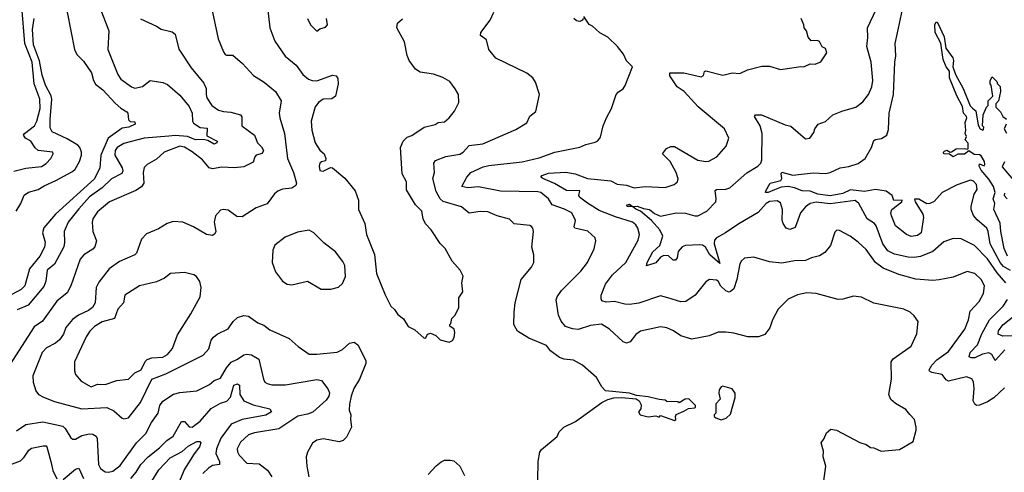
# Model space of a CAD drawing. Extents: x 1245515 to 1420776, y 606314 to 671314.
# Tile 57 of 256: x 1281695 to 1288024, y 655025 to 657937. Entities that reach past the tile are written whole.
import ezdxf

# ---------------------------------------------------------------- set-up
doc = ezdxf.new("R2010")
doc.units = 0

msp = doc.modelspace()

# ---------------------------------------------------------------- linework, layer by layer
at = {"layer": '0CON10XD'}
for points in [[(1288063.4, 656323.4), (1288018.9, 656348.9), (1287997.2, 656375), (1287932, 656495), (1287920.6, 656575), (1287912.3, 656595), (1287848.4, 656648.4), (1287826.4, 656676.4), (1287811.3, 656715), (1287810.3, 656735), (1287829.4, 656815), (1287849.6, 656845), (1287845, 656876.4), (1287825, 656898.8), (1287805.6, 656904.4), (1287721.2, 656875), (1287624.7, 656825.3), (1287573.3, 656766.7), (1287545, 656754.4), (1287525, 656752.9), (1287475, 656781.8), (1287446.9, 656783.1), (1287450.8, 656765), (1287501.2, 656685), (1287504.6, 656665), (1287488.6, 656565), (1287465, 656549.2), (1287425, 656542.5), (1287395, 656554.2), (1287325, 656610), (1287298.5, 656675), (1287294.7, 656695.3), (1287300.5, 656715), (1287365, 656764.5), (1287367.5, 656775), (1287314.4, 656774.4), (1287302.3, 656805), (1287265, 656833.8), (1287195, 656845.7), (1287125, 656831.1), (1287035, 656842.2), (1286985, 656819.8), (1286905, 656804.4), (1286825, 656814.1), (1286775, 656834.8), (1286725.4, 656835.4), (1286675, 656856.4), (1286635, 656864.2), (1286590.4, 656859.6), (1286547.4, 656842.6), (1286505.8, 656825.8), (1286490, 656825), (1286490.8, 656835), (1286520, 656885), (1286587.2, 656902.8), (1286593.6, 656915), (1286588.8, 656945), (1286594.7, 656955.3), (1286665, 656937.3), (1286795, 656952), (1286875, 656947.9), (1286905, 656954.5), (1286968, 656985), (1287025, 656993.5), (1287085, 657011.9), (1287128.8, 657045), (1287169.5, 657115), (1287185, 657159.2), (1287195, 657166.7), (1287235, 657171.9), (1287268, 657195), (1287279.6, 657230.4), (1287283.4, 657335), (1287311.6, 657455), (1287320, 657665), (1287326.9, 657705), (1287321.8, 657785), (1287337.1, 657852.9), (1287388.4, 658095)], [(1282001.5, 657985), (1282048.5, 657745), (1282063.4, 657713.4), (1282105, 657670), (1282156.9, 657595), (1282169.6, 657545), (1282182.4, 657522.4), (1282230.5, 657485), (1282309.3, 657399.3), (1282345, 657367.5), (1282383.8, 657345), (1282390, 657335), (1282393.9, 657293.9), (1282405, 657282.5), (1282435, 657280), (1282437.5, 657265), (1282397.5, 657245), (1282355, 657238.6), (1282263.1, 657175), (1282216.7, 657065), (1282211.2, 656985), (1282176.8, 656913.2), (1281925, 656685.3), (1281851.5, 656598.5), (1281841.3, 656565), (1281858.9, 656505), (1281854.6, 656474.6), (1281825.3, 656415), (1281757.5, 656335), (1281728.2, 656225), (1281705, 656201.4), (1281645, 656169.7)], [(1281657.1, 656962.9), (1281735, 656982), (1281835, 656993.6), (1281865, 657011.4), (1281895.8, 657045), (1281911.2, 657075), (1281907.5, 657085), (1281815, 657095.4), (1281795, 657113.3), (1281766.2, 657155), (1281733.2, 657175), (1281720.8, 657195), (1281725.4, 657205), (1281790, 657255), (1281805.8, 657285), (1281826.6, 657365), (1281824.2, 657425), (1281814.3, 657455), (1281788.8, 657525), (1281776.4, 657665), (1281728.5, 657785), (1281711.6, 657995)], [(1282928.2, 658015), (1282971.5, 657815), (1283005, 657730), (1283015, 657713.8), (1283025, 657710), (1283065, 657708.9), (1283126.9, 657655), (1283199.1, 657579.1), (1283266, 657535), (1283339.4, 657475), (1283375.6, 657415.6), (1283362.5, 657335), (1283367.1, 657305), (1283397.3, 657205), (1283416.2, 657045), (1283455.5, 656955), (1283473.8, 656885), (1283470.6, 656869.4), (1283445, 656853.1), (1283385, 656846.7), (1283355, 656834.6), (1283333.1, 656816.9), (1283285, 656752.5), (1283215, 656725.7), (1283125, 656668.1), (1283090, 656670), (1283035, 656712), (1283005, 656716), (1282985, 656711.2), (1282954.3, 656675.7), (1282946, 656635), (1282955.8, 656575), (1282950.3, 656559.7), (1282935, 656549.2), (1282895, 656555.7), (1282813.4, 656603.4), (1282745, 656634.2), (1282681.7, 656638.3), (1282642.5, 656625), (1282587.9, 656592.1), (1282510.9, 656559.1), (1282479.2, 656525), (1282445.6, 656435), (1282436, 656424), (1282337.8, 656382.2), (1282270, 656335), (1282205, 656249.2), (1282186.9, 656215), (1282180.6, 656115), (1282162.5, 656085), (1282138.1, 656065), (1282073.5, 656036.5), (1282035, 656009.1), (1281992.3, 655957.7), (1281976.4, 655913.6), (1281952.2, 655877.8), (1281925, 655856.2), (1281866.9, 655825), (1281840, 655795), (1281780, 655645), (1281782.9, 655605), (1281799.1, 655549.1), (1281815.6, 655525.6), (1281848.1, 655508.1), (1281919.7, 655479.7), (1281975.4, 655465.4), (1282095, 655433.2), (1282255, 655442.1), (1282300.2, 655420.2), (1282355, 655373.8), (1282365, 655370), (1282395, 655376.2), (1282472.5, 655475), (1282545.4, 655624.6), (1282635, 655658.6), (1282875, 655778.6), (1282911.1, 655818.9), (1282925.4, 655874.6), (1282940, 655895), (1282965, 655914.4), (1283035, 655948), (1283067.1, 655995), (1283095, 656020), (1283135, 656034.3), (1283165, 656030), (1283225, 655987.1), (1283265, 655971.8), (1283302.7, 655942.7), (1283426.7, 655885), (1283484.4, 655834.4), (1283555.6, 655785.6), (1283605, 655784.6), (1283735, 655798.9), (1283770.8, 655815), (1283815, 655855.6), (1283845, 655863.1), (1283868.6, 655845), (1283920, 655745), (1283920, 655725), (1283880, 655625), (1283843.5, 655565), (1283826.9, 655515), (1283814.2, 655464.2), (1283812.9, 655425), (1283824.4, 655395), (1283820.6, 655365), (1283827.8, 655315), (1283795, 655250), (1283775, 655229.2), (1283748.3, 655221.7), (1283648.8, 655241.2), (1283605, 655232.5), (1283578.3, 655211.7), (1283546, 655155), (1283537.5, 655125), (1283540.8, 655065), (1283554.2, 654995)], [(1282210.8, 658015), (1282268.6, 657865), (1282261.5, 657745), (1282325.7, 657585), (1282344.7, 657554.7), (1282415, 657504.4), (1282435, 657497.5), (1282485, 657507.3), (1282535, 657545.6), (1282615, 657533.3), (1282645, 657520), (1282725, 657452.5), (1282785, 657378.6), (1282803.2, 657335), (1282806.2, 657285), (1282812.3, 657272.3), (1282855, 657243), (1282899.9, 657239.9), (1282898.9, 657188.9), (1282964.4, 657155), (1282963.5, 657145), (1282945, 657137.1), (1282905, 657159.5), (1282875, 657166), (1282825, 657163.6), (1282775, 657185.2), (1282695, 657191.6), (1282655, 657187.6)], [(1283288.6, 658015), (1283303.1, 657885), (1283335, 657800), (1283402.2, 657702.2), (1283472.2, 657645), (1283514.7, 657584.7), (1283550.8, 657555), (1283575, 657545.4), (1283605, 657544.7), (1283705, 657579.6), (1283728.8, 657575), (1283739.5, 657559.5), (1283741.9, 657525), (1283725.4, 657444.6), (1283702, 657428), (1283646.7, 657425), (1283615, 657404), (1283595, 657376.2), (1283568.2, 657285), (1283573.8, 657226.2), (1283594.1, 657144.1), (1283625, 657097.1), (1283653.3, 657075), (1283662.5, 657045), (1283660, 657030), (1283635, 657023.3), (1283625, 657013.3), (1283619.2, 656995), (1283625, 656966.7), (1283645, 656962), (1283693.3, 656986.7), (1283705, 656983.3), (1283785, 656917.5), (1283850.8, 656835), (1283872.5, 656775), (1283872.5, 656715), (1283914, 656625), (1283924.2, 656555), (1283975.8, 656425.8), (1283989.4, 656305), (1284045, 656166.7), (1284081.2, 656095), (1284105, 656073.3), (1284125, 656040), (1284163, 656013), (1284192.3, 655962.3), (1284235, 655942.5), (1284295, 655887.5), (1284305, 655890), (1284317, 655913), (1284335, 655920), (1284370, 655905), (1284398.3, 655878.3), (1284455, 655862.5), (1284476.4, 655873.6), (1284488.3, 655891.7)], [(1285025.8, 654975), (1285028, 655095), (1285038.8, 655155), (1285048.3, 655171.7), (1285150, 655255), (1285163.8, 655285), (1285193.3, 655315), (1285267.3, 655352.7), (1285437.5, 655475), (1285475, 655493.8), (1285515, 655503.8), (1285565, 655507.1), (1285657.1, 655497.1), (1285676.7, 655485), (1285689.3, 655459.3), (1285687, 655433), (1285672.5, 655415), (1285682.5, 655395), (1285735, 655382.5), (1285785, 655387.5), (1285805, 655380), (1285815, 655390), (1285905, 655357.5), (1285912.5, 655365), (1285910, 655385), (1285915, 655397.5), (1285965, 655417.5), (1285993.6, 655436.4), (1286035, 655440), (1286040, 655445), (1286040, 655455), (1285997, 655497), (1285973.6, 655496.4), (1285935, 655472.5), (1285925, 655477.5), (1285855, 655480), (1285845, 655490), (1285805, 655493.3), (1285735, 655511.4), (1285658.9, 655518.9), (1285615, 655533.1), (1285460, 655550), (1285436.7, 655575), (1285403.8, 655635), (1285313.8, 655715), (1285255, 655747.5), (1285195, 655751.9), (1285165, 655762.9), (1285106.4, 655806.4), (1285080.7, 655840.7), (1284967.3, 655887.3), (1284895, 655932.5), (1284871.4, 655975), (1284872.5, 656055), (1284880.6, 656115), (1284919.2, 656265), (1284985.4, 656344.6), (1285000, 656375), (1284999.4, 656425), (1284986.4, 656473.6), (1284997.8, 656575), (1284994.3, 656595), (1284985, 656607.1), (1284973.2, 656613.2), (1284873.3, 656623.3), (1284842.7, 656652.7), (1284764.5, 656674.5), (1284705, 656700.6), (1284655, 656702.7), (1284585, 656691.5), (1284534.1, 656734.1), (1284417.2, 656767.2), (1284398.6, 656785), (1284372.8, 656832.8), (1284350.6, 656915), (1284361.2, 656955), (1284356.9, 657015), (1284368.5, 657031.5), (1284435, 657056.2), (1284525, 657071.2), (1284546.2, 657083.8), (1284583.3, 657126.7), (1284672.2, 657137.8), (1284885, 657230), (1284955.7, 657274.3), (1284974.2, 657315.8), (1285013.3, 657346.7), (1285036.7, 657455), (1285010, 657535), (1284993.6, 657563.6), (1284955, 657593.3), (1284755, 657689.4), (1284710.5, 657745), (1284695, 657807.5), (1284657.5, 657835), (1284660, 657855), (1284720, 657935), (1284742, 657985)], [(1288034.7, 656245), (1287978.6, 656308.6), (1287915, 656399.1), (1287831.5, 656485), (1287747.2, 656527.2), (1287695, 656528.9), (1287635, 656508.9), (1287565, 656445.4), (1287485.6, 656414.4), (1287445, 656407.1), (1287405, 656409.5), (1287319, 656429), (1287275, 656449.5), (1287242.6, 656495), (1287201.1, 656611.1), (1287189.4, 656625), (1287142.3, 656655), (1287089.1, 656755), (1287065, 656772.9), (1286905, 656752.4), (1286815, 656762.3), (1286775, 656753.7), (1286745, 656732.7), (1286713.4, 656695), (1286680.3, 656599.7), (1286645, 656587.5), (1286621.2, 656595), (1286602.2, 656625), (1286596.6, 656646.6), (1286598.8, 656715), (1286585, 656758.6), (1286565, 656770.7), (1286515, 656766.4), (1286492.4, 656755), (1286442.5, 656697.5), (1286317.2, 656622.8), (1286232.2, 656565), (1286175, 656534.5), (1286160.6, 656519.4), (1286158.8, 656495), (1286195, 656367.5), (1286130.2, 656425), (1286103.1, 656473.1), (1286085, 656485.4), (1286065, 656489.2), (1285975, 656484), (1285953.5, 656476.5), (1285926.9, 656445), (1285920.5, 656405), (1285910.6, 656389.4), (1285895, 656389.4), (1285865, 656417.8), (1285835, 656420.4), (1285815, 656410), (1285785, 656373.8), (1285725, 656354), (1285727.7, 656375), (1285765, 656443.9), (1285810.4, 656485), (1285828.2, 656545), (1285810, 656585), (1285756, 656646), (1285685.9, 656705.9), (1285655, 656718.1), (1285635, 656734.5), (1285600, 656735), (1285597.1, 656745), (1285615, 656751.2), (1285635, 656735.7), (1285665, 656738.2), (1285705, 656722.8), (1285743.6, 656715), (1285775, 656690), (1285815, 656673.1), (1285915, 656694.4), (1285975, 656692.8), (1286035, 656675.4), (1286054.7, 656675.3), (1286111.1, 656705), (1286168.9, 656765), (1286172.7, 656785), (1286165, 656838.8), (1286175, 656844.3), (1286235, 656846), (1286260, 656855), (1286368.7, 656951.3), (1286440, 656995), (1286459.1, 657015), (1286465.3, 657035), (1286466.7, 657205), (1286455.3, 657255.3), (1286418, 657315), (1286425.7, 657324.3), (1286463.3, 657325), (1286615, 657260.6), (1286652.6, 657252.6), (1286745, 657170), (1286773.8, 657175), (1286799.2, 657210.8), (1286806.7, 657235), (1286826.7, 657265), (1286875, 657282.5), (1286922.5, 657325), (1286985, 657351.4), (1287069.2, 657375), (1287115, 657408.6), (1287150.5, 657455), (1287171.5, 657505), (1287179.1, 657545), (1287168.2, 657665), (1287139.6, 657765), (1287147.2, 657822.8), (1287145.5, 657884.5), (1287202.6, 658007.4)], [(1282472.3, 657942.3), (1282574.6, 657894.6), (1282605, 657876.9), (1282675, 657860), (1282693.8, 657845), (1282717.6, 657747.6), (1282797, 657627), (1282879.4, 657529.4), (1282894.3, 657495), (1282893.3, 657455), (1282899.2, 657435), (1282930, 657385), (1282973.3, 657355), (1283005, 657345.6), (1283053.2, 657343.2), (1283115.2, 657325.2), (1283122.2, 657312.2), (1283123.6, 657255), (1283205.5, 657195), (1283224.1, 657145), (1283248.9, 657118.9), (1283261.5, 657095), (1283254, 657076), (1283215.6, 657065), (1283206.7, 657055), (1283195, 657020), (1283135, 656990.6), (1283075, 656983.1), (1282995, 656987.5), (1282935, 656976.9), (1282913.1, 656983.1), (1282870, 657035), (1282805, 657087.6), (1282755, 657116.4), (1282725, 657122.8), (1282623.1, 657085), (1282575, 657040), (1282515, 657006.1), (1282495, 656985.5), (1282489.3, 656955), (1282492.7, 656885), (1282478.5, 656861.5), (1282442.8, 656837.2), (1282273.1, 656765), (1282195, 656701.8), (1282165.5, 656655), (1282162.2, 656635), (1282166.2, 656575), (1282188.5, 656515), (1282179.4, 656475), (1282165, 656460), (1282106.9, 656425), (1282084.7, 656395.3), (1282025, 656224), (1282000.5, 656179.5), (1281935, 656126.5), (1281841.9, 655998.1), (1281788.5, 655961.5), (1281590.9, 655655)], [(1281672.2, 656705), (1281703.2, 656755), (1281725, 656808.1), (1281751.5, 656828.5), (1281815, 656844.5), (1281852, 656868), (1281928.3, 656901.7), (1282035, 656959.7), (1282051.8, 656975), (1282079.2, 657025), (1282091.9, 657065), (1282092.6, 657085), (1282082.2, 657115), (1282069.8, 657129.8), (1282001, 657171), (1281904.2, 657215), (1281890.6, 657240.6), (1281891.8, 657295), (1281902.8, 657425), (1281897.1, 657447.1), (1281861.5, 657515), (1281840.5, 657580.5), (1281821.8, 657671.8), (1281783.8, 657775), (1281777.3, 657875), (1281787.8, 657945)], [(1283544.3, 657945), (1283565, 657903.3), (1283605, 657862.5)], [(1283605, 657862.5), (1283625, 657877.5), (1283660.7, 657889.3), (1283673.3, 657905), (1283668, 657945)], [(1284488.3, 655891.7), (1284492.5, 655925), (1284487.5, 655945), (1284460, 655965), (1284460, 655975), (1284467, 655983), (1284472.5, 656015), (1284493.3, 656035), (1284517.5, 656085), (1284518.3, 656148.3), (1284543, 656187), (1284537.5, 656245), (1284546.4, 656286.4), (1284526.7, 656325), (1284474.3, 656384.3), (1284430, 656465), (1284397, 656497), (1284340, 656585), (1284303.7, 656623.7), (1284289.4, 656655), (1284280, 656705), (1284239.4, 656745), (1284182.5, 656842.5), (1284181.1, 656895), (1284153.1, 656945), (1284143.3, 657115), (1284159.2, 657155), (1284185, 657181.2), (1284215, 657191.2), (1284295, 657246.7), (1284365, 657263.8), (1284385, 657275.8), (1284425, 657279.2), (1284455.8, 657305), (1284490.5, 657349.5), (1284517.5, 657405), (1284516, 657455), (1284495, 657493.3), (1284459.7, 657539.7), (1284415.4, 657565.4), (1284355, 657587.1), (1284269.5, 657599.5), (1284238.8, 657618.8), (1284198, 657675), (1284185.8, 657705.8), (1284168.8, 657795), (1284118.8, 657885), (1284124.3, 657915.7), (1284155, 657943.8)], [(1286861.4, 654955), (1286875.7, 655065), (1286859.2, 655125), (1286860.7, 655160.7), (1286847.5, 655215), (1286867, 655243), (1286880.7, 655279.3), (1286908.3, 655301.7), (1286945, 655296.7), (1287095.8, 655215.8), (1287135, 655204), (1287164.1, 655184.1), (1287185, 655183.3), (1287231.7, 655161.7), (1287349.3, 655170.7), (1287437, 655223), (1287457.5, 655295), (1287457.5, 655315), (1287446.2, 655365), (1287417.7, 655397.7), (1287390, 655430), (1287325, 655467.5), (1287295, 655494.2), (1287281.4, 655525), (1287299.4, 655625), (1287296.2, 655735), (1287310, 655755), (1287425, 655837.5), (1287462.5, 655915), (1287470, 655995), (1287445, 656031.2), (1287418.8, 656055), (1287377.5, 656075), (1287185, 656114.3), (1287105, 656150.8), (1287055, 656158), (1286985, 656139.2), (1286955, 656137.1), (1286815, 656175.7), (1286755, 656180), (1286695, 656166.9), (1286635, 656138), (1286570, 656075), (1286534, 656005), (1286516.1, 655953.9), (1286485, 655912.5), (1286445, 655896), (1286375, 655896.4), (1286285, 655920), (1286235, 655926.9), (1286185, 655925.6), (1286126.6, 655903.4), (1286015, 655881.9), (1285945, 655902), (1285896.7, 655935), (1285855, 655953.8), (1285815, 655960), (1285685, 655932.2), (1285655, 655910.8), (1285620, 655865), (1285595, 655855.8), (1285575, 655864.3), (1285485.3, 655945.3), (1285435, 655978.5), (1285365, 655970.2), (1285285, 655943.1), (1285247.7, 655947.7), (1285204, 655964), (1285175, 655997.5), (1285157.8, 656035), (1285144.3, 656135), (1285150.6, 656155), (1285178.6, 656195), (1285301.4, 656318.6), (1285344.3, 656375.7), (1285386.7, 656463.3), (1285399.2, 656515), (1285394.2, 656534.2), (1285346.8, 656576.8), (1285264.2, 656595), (1285260, 656605), (1285267.5, 656645), (1285243.6, 656693.6), (1285197.9, 656717.9), (1285118.6, 656745), (1285094.2, 656785), (1285045, 656825.3), (1285025, 656830), (1284785, 656833), (1284645, 656861.3), (1284575, 656854.7), (1284537.5, 656865), (1284569.6, 656925), (1284595, 656953.8), (1284675, 656990), (1284710.4, 656999.6), (1284925, 657022.4), (1285035, 657047.8), (1285135, 657085.3), (1285295, 657116.9), (1285335, 657134.2), (1285395, 657148.8), (1285411.7, 657158.3), (1285428.3, 657181.7), (1285446, 657255), (1285466, 657305), (1285500, 657365), (1285530, 657455), (1285545, 657473.8), (1285575, 657493.3), (1285587, 657513), (1285633.3, 657635), (1285595, 657673.3), (1285576, 657715), (1285538.6, 657765), (1285475, 657824), (1285425, 657851.9), (1285376, 657895), (1285355.6, 657905.6), (1285321.7, 657958.3)], [(1288025, 655567.5), (1287956.2, 655503.8), (1287915, 655477.3), (1287865, 655456.7), (1287845, 655455.7), (1287833.7, 655463.7), (1287824.5, 655485), (1287830, 655565), (1287826.7, 655606.7), (1287815, 655625.7), (1287780.7, 655639.3), (1287665, 655611.1), (1287650.4, 655620.4), (1287623.9, 655653.9), (1287557.8, 655667.8), (1287544, 655675), (1287541.4, 655685), (1287558.5, 655715), (1287591, 655749), (1287665, 655802.1), (1287769.5, 655945), (1287794.4, 656005), (1287805, 656061.2), (1287861.5, 656125), (1287890.9, 656175), (1287897.1, 656225), (1287875, 656265.7), (1287835, 656304.4), (1287785, 656316.7), (1287695, 656280.6), (1287605, 656264.4), (1287565, 656260), (1287455, 656267.7), (1287345, 656297.3), (1287245, 656339.2), (1287195.2, 656375.2), (1287135, 656458.9), (1287084.2, 656505), (1287033.4, 656543.4), (1286965, 656581.2), (1286947, 656583), (1286935, 656570), (1286906, 656485), (1286869.8, 656440.2), (1286835, 656417.7), (1286784.1, 656405.9), (1286745, 656388.2), (1286674.7, 656385.3), (1286595, 656370.5), (1286515, 656378.9), (1286415, 656410), (1286355, 656403.3), (1286335, 656386.2), (1286325, 656366.7), (1286305.4, 656265), (1286286.5, 656205), (1286265, 656187.5), (1286255, 656184.2), (1286235, 656192.5), (1286201.8, 656221.8), (1286185, 656254.2), (1286175, 656261.5), (1286130, 656265), (1286105, 656250), (1286035.9, 656164.1), (1285976, 656124), (1285945, 656122.3), (1285862.2, 656147.8), (1285815, 656160.7), (1285675, 656113.9), (1285615, 656104.2), (1285585, 656106.3), (1285517.5, 656125), (1285465, 656120), (1285437.8, 656127.8), (1285431.9, 656141.9), (1285433.2, 656165), (1285460.4, 656235), (1285505.5, 656295), (1285590.8, 656375), (1285670.5, 656519.5), (1285679.2, 656555), (1285667.9, 656595), (1285655, 656617.8), (1285635, 656634.5), (1285525, 656668.1), (1285419.2, 656709.2), (1285345, 656755.9), (1285292.7, 656795), (1285288.8, 656805), (1285296.1, 656836.1), (1285208.9, 656838.9), (1285132.2, 656882.2), (1285057.8, 656915), (1285045.7, 656925), (1285054.2, 656935), (1285095, 656950.5), (1285205, 656956.9), (1285265, 656945.4), (1285345, 656915.3), (1285495, 656901.4), (1285535, 656879.2), (1285595, 656871.8), (1285645, 656856.4), (1285715, 656863.8), (1285845, 656858.1), (1285902.6, 656877.4), (1285922.5, 656895), (1285926.7, 656913.3), (1285915, 656953.8), (1285875.3, 657025.3), (1285826.7, 657075), (1285852.4, 657107.6), (1285879.7, 657120.3), (1285905, 657120.6), (1286055, 657034.4), (1286105, 657024.3), (1286125, 657028), (1286176.2, 657055), (1286236.5, 657123.5), (1286253.8, 657175), (1286226, 657235), (1286056.9, 657376.9), (1285965.7, 657475.7), (1285920.5, 657505), (1285873.1, 657575), (1285874.4, 657595.6), (1285965, 657594.4), (1286075, 657570), (1286091.2, 657578.8), (1286096.4, 657603.6), (1286105, 657608.8), (1286215, 657580.6), (1286274.1, 657595.9), (1286325, 657592), (1286374.3, 657615.7), (1286465, 657637.5), (1286515, 657638), (1286585, 657615.8), (1286715, 657636.2), (1286736.1, 657633.9), (1286775, 657652.5), (1286808.3, 657651.7), (1286843.6, 657666.4), (1286883.3, 657725), (1286875, 657752.5), (1286852.9, 657762.9), (1286835, 657797.5), (1286823.6, 657803.6), (1286781.7, 657801.7), (1286764.1, 657824.1), (1286753.3, 657865), (1286736.7, 657885), (1286736, 657905), (1286717.5, 657945)], [(1285320, 657945), (1285308.3, 657931.7), (1285295, 657926.7), (1285275, 657930), (1285257.5, 657945)], [(1288045, 656415.8), (1288023.1, 656465), (1288000.5, 656575), (1287998.3, 656628.3), (1287956, 656715), (1287963.3, 656755), (1287952.5, 656785), (1287964.5, 656825), (1287954, 656865), (1287925, 656911.9), (1287875, 656970), (1287863.3, 656995), (1287865, 657010), (1287895, 656997.5), (1287898.8, 657005), (1287897.5, 657025), (1287875, 657061.2), (1287865, 657068.6), (1287830.4, 657070.4), (1287795, 657093.8), (1287767.8, 657072.2), (1287725, 657071.2), (1287695, 657054.5), (1287671.4, 657071.4), (1287635, 657074.2), (1287633.1, 657085), (1287638.7, 657091.3), (1287655, 657098.6), (1287675, 657085.8), (1287685, 657086.9), (1287715, 657106.7), (1287765, 657108.5), (1287786.7, 657103.3), (1287790.7, 657109.3), (1287791.7, 657141.7), (1287772.5, 657165), (1287780, 657185), (1287772.5, 657205), (1287776.7, 657225), (1287771.4, 657275), (1287782.9, 657305), (1287781.4, 657315), (1287760.8, 657335), (1287755, 657378), (1287718.3, 657448.3), (1287672.5, 657562.5), (1287672.3, 657605), (1287650.4, 657635), (1287631.4, 657681.4), (1287616.6, 657786.6), (1287580, 657855), (1287578.2, 657905), (1287585, 657924), (1287595, 657919.2), (1287637.1, 657827.1), (1287649.1, 657755), (1287692.1, 657692.1), (1287696.4, 657675), (1287692.8, 657635), (1287710.8, 657585), (1287760, 657495), (1287805, 657382.5), (1287818.6, 657368.6), (1287841.2, 657351.2), (1287855, 657258.8), (1287868.8, 657235), (1287885, 657226.7), (1287889.2, 657230.8), (1287892.5, 657245), (1287883.3, 657255), (1287887.5, 657325), (1287910, 657375), (1287920, 657385), (1287920, 657415), (1287950, 657445), (1287940, 657515), (1287932.5, 657525), (1287933.6, 657546.4), (1287945, 657570), (1287975, 657540), (1287980, 657525), (1287997, 657507), (1288000, 657475), (1287987.5, 657415), (1287970, 657395), (1287970, 657375), (1288000, 657345), (1288013.6, 657313.6), (1288037, 657297)], [(1288036.7, 657265), (1288023.3, 657235), (1288037, 657207)], [(1282655, 657187.6), (1282495.6, 657174.4), (1282365, 657140.6), (1282320.9, 657115), (1282308.1, 657095), (1282306.3, 657066.3), (1282353.3, 656985), (1282357.5, 656965), (1282352.6, 656947.4), (1282285, 656912.3), (1282225.5, 656854.5), (1282145, 656796.6), (1282075, 656721.3), (1282007.2, 656635), (1281980.4, 656575), (1281983.3, 656503.3), (1281978.2, 656475), (1281919.6, 656365), (1281871.1, 656325), (1281863.2, 656255), (1281850.3, 656219.7), (1281750.2, 656099.8), (1281680.1, 656069.9)], [(1288025, 657022.5), (1288010.7, 656990.7), (1288083.3, 656905)], [(1288025, 656820), (1288023.3, 656805), (1288042.5, 656785)], [(1283633, 656203), (1283695, 656204.2), (1283745, 656216), (1283771.2, 656238.8), (1283790, 656285), (1283784.2, 656355), (1283772.1, 656382.1), (1283725, 656444.2), (1283650.4, 656500.4), (1283585, 656566), (1283555, 656582), (1283480.5, 656569.5), (1283401.7, 656538.3), (1283335, 656487.5), (1283321.9, 656455), (1283318.1, 656375), (1283339.2, 656315), (1283385, 656254.2), (1283415.6, 656235.6), (1283445, 656231.9), (1283545, 656255.8), (1283633, 656203)], [(1282155, 655574.3), (1282195, 655592.5), (1282245, 655590), (1282320, 655615), (1282395, 655624), (1282435.4, 655665), (1282475.3, 655685), (1282502.4, 655737.6), (1282515, 655750), (1282545, 655761.8), (1282615, 655764.7), (1282645, 655781.9), (1282677.6, 655822.4), (1282710.4, 655909.6), (1282795, 656045.6), (1282854.4, 656155), (1282862.5, 656215), (1282853.6, 656253.6), (1282832.5, 656285), (1282815.7, 656295.7), (1282755, 656310), (1282665.7, 656304.3), (1282626.2, 656275), (1282575, 656251.2), (1282465, 656224.4), (1282372, 656165), (1282362, 656115), (1282325.5, 656075), (1282314.6, 656045.4), (1282305, 656014.3), (1282225, 655993.8), (1282176.5, 655963.5), (1282146.4, 655933.6), (1282123, 655897), (1282048, 655735), (1282047.3, 655677.3), (1282054.3, 655655), (1282091.5, 655611.5), (1282155, 655574.3)], [(1288026.3, 655813.7), (1287965, 655744.5), (1287943.4, 655783.4), (1287925, 655794.1), (1287884, 655786), (1287835, 655762.5), (1287811.9, 655761.9), (1287798.6, 655768.6), (1287805.5, 655795), (1287850.6, 655845), (1287879.5, 655915), (1287928.2, 656005), (1288015.5, 656094.5), (1288045, 656136.9)], [(1288157.2, 655902.8), (1288015, 655901.3), (1287983.8, 655913.8), (1287986.1, 655935), (1288015, 655974), (1288129.6, 656065)], [(1281675, 655291.5), (1281735, 655332.5), (1281845, 655349.4), (1281972.4, 655322.4), (1281987.8, 655307.8), (1282025, 655246), (1282037.3, 655237.3), (1282055, 655239.2), (1282095, 655261.8), (1282145, 655272.7), (1282165, 655270.9), (1282186.6, 655256.6), (1282192.9, 655242.9), (1282201.8, 655075), (1282215, 655050), (1282245, 655028.1), (1282265.6, 655025.6), (1282295, 655032.1), (1282340.8, 655069.2), (1282446.1, 655213.9), (1282506, 655275), (1282542.1, 655345), (1282585.4, 655404.6), (1282596.5, 655455), (1282615, 655481.9), (1282685, 655528.5), (1282725, 655538.2), (1282835, 655549.6), (1282915, 655590), (1282945, 655615.5), (1282985, 655630.6), (1283023.8, 655696.2), (1283055, 655733.6), (1283095, 655752.1), (1283135, 655780), (1283155, 655785.6), (1283185, 655780), (1283233.5, 655753.5), (1283262, 655625), (1283271.2, 655605), (1283285.5, 655595.5), (1283315, 655587.5), (1283403.3, 655586.7), (1283492.5, 655602.5), (1283605, 655621.4), (1283636.2, 655616.2), (1283675, 655562), (1283686, 655536), (1283682.3, 655515), (1283665, 655489.6), (1283578.6, 655411.4), (1283545, 655398.4), (1283483.1, 655386.9), (1283360, 655305), (1283205, 655279.5), (1283165, 655265.5), (1283115, 655219.4), (1283093, 655177), (1283095, 655156.7), (1283106.5, 655135), (1283155, 655084.4), (1283235, 655080), (1283289.1, 655039.1), (1283316.9, 654995)], [(1282408.9, 654985), (1282443.1, 655025), (1282474.6, 655075), (1282520.8, 655125), (1282595, 655182), (1282640.5, 655229.5), (1282681.8, 655258.2), (1282735, 655352.2), (1282755, 655352.5), (1282785, 655317.8), (1282805, 655314.6), (1282855.2, 655354.8), (1282925, 655434.7), (1282985, 655470.7), (1283027.2, 655482.8), (1283049.4, 655509.4), (1283072.6, 655585), (1283095, 655593.6), (1283107.3, 655585), (1283111.2, 655525), (1283135, 655485.4), (1283195, 655460), (1283302.7, 655432.7), (1283314.5, 655415), (1283276.6, 655393.4), (1283125, 655365.4), (1283055, 655333.8), (1282989, 655245), (1282959.4, 655175), (1282956.1, 655145), (1282978.9, 655095), (1282978.6, 655075), (1282935, 655068.2), (1282908.1, 655051.9), (1282872.1, 655017.9)], [(1286205, 655362.5), (1286237, 655373), (1286265, 655400), (1286293.6, 655506.4), (1286293.3, 655535), (1286275, 655562.5), (1286215, 655579.2), (1286203.8, 655575), (1286190.8, 655555), (1286188.8, 655535), (1286197.5, 655495), (1286170, 655465), (1286170, 655405), (1286160, 655395), (1286160, 655385), (1286170, 655375), (1286205, 655362.5)], [(1281575, 655052), (1281700.8, 655099.2), (1281725, 655123.1), (1281753.2, 655166.8), (1281770.5, 655179.5), (1281845.6, 655195.6), (1281864.5, 655194.5), (1281868.9, 655188.9), (1281895, 655094), (1281907.5, 655037.5), (1281935, 654982.9)], [(1282545, 654967.3), (1282589.7, 655040.3), (1282662.2, 655117.8), (1282740.3, 655159.7), (1282777.2, 655192.8), (1282835, 655223.6), (1282852.2, 655222.2), (1282859.2, 655215), (1282851.5, 655188.5), (1282816.1, 655143.9), (1282755.7, 655045), (1282716.7, 654953.3)], [(1284319.8, 655010.2), (1284372.4, 655067.6), (1284405, 655093.3), (1284426.4, 655103.6), (1284465, 655104), (1284485, 655098), (1284524.6, 655064.6), (1284554.4, 655005)], [(1281975, 654977.8), (1282055, 655045.5), (1282075, 655051.4), (1282104.8, 654985)]]:
    msp.add_lwpolyline(points, dxfattribs=at)

doc.saveas('drawing.dxf')
